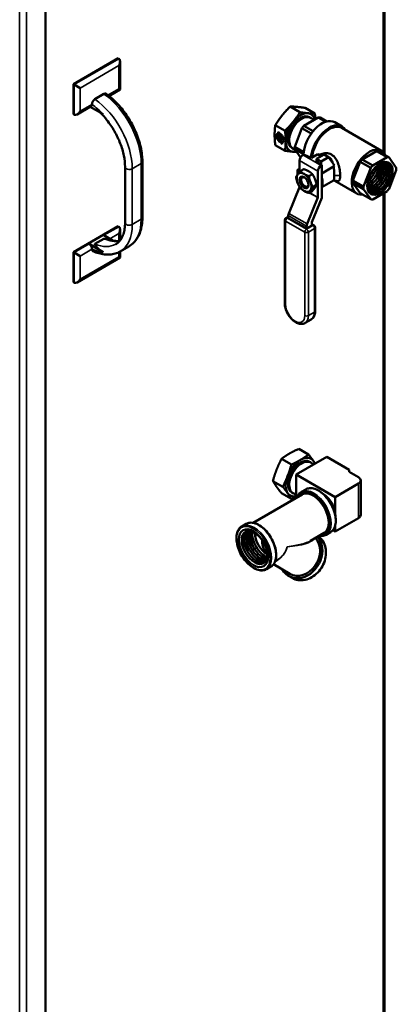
# Model space of a CAD drawing. Header units: inches. Extents: x 1 to 203, y 4 to 128.
# Tile 54 of 66: x 164 to 173, y 64 to 87. Entities that reach past the tile are written whole.
import ezdxf

# ---------------------------------------------------------------- set-up
doc = ezdxf.new("R2010")
doc.units = ezdxf.units.IN
doc.header["$LTSCALE"] = 6
doc.header["$MEASUREMENT"] = 0
doc.layers.add('Visible (ANSI)', color=7, linetype='Continuous', lineweight=50)
doc.layers.add('Visible Narrow (ANSI)', color=7, linetype='Continuous', lineweight=35)

msp = doc.modelspace()

# ---------------------------------------------------------------- linework, layer by layer
at = {"layer": 'Visible (ANSI)'}
for p, q in [((172.475, 103.833), (172.475, 83.894)), ((164.435, 40.061), (164.435, 99.053)), ((166.158, 86.151), (165.097, 85.538)), ((166.176, 86.14), (166.158, 86.151)), ((166.205, 86.076), (166.205, 85.409)), ((165.115, 85.528), (165.097, 85.538)), ((165.097, 85.538), (165.097, 84.824)), ((165.256, 85.446), (165.115, 85.528)), ((166.205, 85.409), (165.942, 85.257)), ((166.176, 85.426), (166.205, 85.409)), ((165.61, 85.182), (165.822, 85.305)), ((165.519, 85.013), (165.186, 84.821)), ((165.802, 84.825), (165.498, 85.001)), ((165.539, 85.058), (165.539, 85.059)), ((170.471, 84.872), (170.238, 85.007)), ((170.824, 84.841), (170.592, 84.975)), ((165.115, 84.814), (165.097, 84.824)), ((170.562, 84.553), (170.904, 84.75)), ((170.722, 84.741), (170.695, 84.756)), ((170.799, 84.69), (170.725, 84.736)), ((170.904, 84.75), (171.082, 84.647)), ((171.107, 84.655), (170.949, 84.746)), ((170.117, 84.433), (169.885, 84.567)), ((170.346, 84.056), (170.517, 84.497)), ((170.517, 84.497), (170.738, 84.369)), ((170.782, 84.426), (170.562, 84.553)), ((171.295, 84.635), (171.472, 84.533)), ((171.466, 84.503), (172.406, 83.96)), ((169.935, 84.306), (169.936, 84.307)), ((170.005, 84.225), (169.935, 84.306)), ((169.935, 84.306), (169.935, 84.259)), ((169.935, 84.259), (170.005, 84.177)), ((170.006, 84.225), (169.936, 84.307)), ((169.955, 84.411), (169.993, 84.366)), ((169.955, 84.373), (169.955, 84.411)), ((169.955, 84.373), (169.957, 84.374)), ((169.957, 84.374), (169.957, 84.409)), ((169.963, 84.391), (169.964, 84.392)), ((170.051, 84.288), (169.963, 84.391)), ((169.963, 84.391), (169.963, 84.344)), ((169.963, 84.344), (170.051, 84.241)), ((169.963, 84.334), (169.964, 84.335)), ((170.019, 84.269), (169.963, 84.334)), ((169.963, 84.334), (169.963, 84.297)), ((170.053, 84.289), (169.964, 84.392)), ((170.02, 84.269), (169.964, 84.335)), ((169.974, 84.271), (170.004, 84.235)), ((170.005, 84.225), (170.006, 84.225)), ((170.005, 84.177), (170.005, 84.225)), ((170.006, 84.178), (170.006, 84.225)), ((170.016, 84.23), (170.017, 84.231)), ((170.019, 84.269), (170.02, 84.269)), ((170.019, 84.237), (170.019, 84.269)), ((170.02, 84.238), (170.02, 84.269)), ((170.051, 84.288), (170.053, 84.289)), ((170.051, 84.241), (170.051, 84.288)), ((170.051, 84.241), (170.053, 84.242)), ((170.053, 84.242), (170.053, 84.289)), ((170.117, 83.961), (169.885, 84.095)), ((170.005, 84.177), (170.006, 84.178)), ((170.009, 84.162), (170.01, 84.163)), ((170.047, 84.117), (170.009, 84.162)), ((170.047, 84.12), (170.01, 84.163)), ((170.039, 84.185), (170.012, 84.216)), ((170.012, 84.216), (170.014, 84.216)), ((170.012, 84.216), (170.012, 84.168)), ((170.012, 84.168), (170.039, 84.137)), ((170.04, 84.186), (170.014, 84.216)), ((170.039, 84.185), (170.04, 84.186)), ((170.039, 84.137), (170.039, 84.185)), ((170.039, 84.137), (170.04, 84.138)), ((170.04, 84.138), (170.04, 84.186)), ((170.047, 84.155), (170.048, 84.156)), ((170.047, 84.155), (170.047, 84.117)), ((170.302, 84.014), (170.275, 84.029)), ((170.351, 83.99), (170.308, 84.013)), ((170.558, 83.934), (170.346, 84.056)), ((170.484, 83.8), (170.346, 83.996)), ((170.346, 83.996), (170.553, 83.877)), ((170.54, 83.86), (170.554, 83.868)), ((170.554, 83.868), (170.746, 83.79)), ((170.746, 83.79), (170.898, 83.878)), ((170.862, 83.769), (171.042, 83.873)), ((170.862, 83.769), (170.862, 83.721)), ((170.971, 83.706), (170.862, 83.769)), ((170.898, 83.878), (170.975, 83.834)), ((171.151, 83.81), (170.971, 83.706)), ((171.042, 83.873), (171.151, 83.81)), ((171.151, 83.81), (171.289, 83.614)), ((171.943, 83.756), (172.284, 83.953)), ((172.197, 83.609), (171.943, 83.756)), ((172.539, 83.806), (172.197, 83.609)), ((172.284, 83.953), (172.539, 83.806)), ((172.584, 83.802), (172.329, 83.949)), ((172.755, 83.559), (172.584, 83.802)), ((166.323, 83.576), (166.323, 82.254)), ((166.735, 82.377), (166.735, 83.699)), ((170.41, 83.508), (170.462, 83.538)), ((170.462, 83.456), (170.462, 83.725)), ((170.479, 83.476), (170.564, 83.525)), ((170.862, 83.732), (170.855, 83.728)), ((170.855, 83.728), (170.989, 83.617)), ((170.971, 83.706), (170.971, 83.632)), ((170.975, 83.609), (170.989, 83.617)), ((170.989, 82.843), (170.989, 83.617)), ((170.989, 83.422), (171.269, 83.584)), ((171.727, 83.259), (171.898, 83.7)), ((171.898, 83.7), (172.152, 83.553)), ((172.152, 83.553), (171.981, 83.112)), ((170.41, 83.508), (170.462, 83.478)), ((170.41, 83.389), (170.41, 83.508)), ((170.53, 83.348), (170.53, 83.348)), ((170.68, 83.36), (170.765, 83.409)), ((170.897, 82.854), (170.897, 83.474)), ((172.584, 83.059), (172.755, 83.499)), ((170.204, 82.476), (170.461, 83.1)), ((170.498, 83.271), (170.498, 83.283)), ((170.585, 83.12), (170.602, 83.11)), ((170.78, 83.101), (170.865, 83.15)), ((170.989, 83.098), (171.265, 83.257)), ((171.295, 83.249), (171.821, 82.946)), ((171.981, 83.112), (171.727, 83.259)), ((171.727, 83.199), (171.981, 83.052)), ((171.898, 82.956), (171.727, 83.199)), ((171.981, 83.052), (172.152, 82.809)), ((170.639, 82.225), (170.896, 82.849)), ((170.68, 82.958), (170.765, 83.007)), ((170.989, 82.843), (170.754, 82.271)), ((172.152, 82.809), (171.898, 82.956)), ((172.197, 82.805), (172.539, 83.003)), ((172.475, 82.966), (172.475, 45.046)), ((170.142, 82.369), (170.193, 82.399)), ((170.193, 82.366), (170.193, 82.422)), ((170.628, 82.115), (170.193, 82.366)), ((166.158, 82.17), (165.097, 81.558)), ((166.176, 82.16), (166.158, 82.17)), ((170.112, 80.343), (170.112, 82.317)), ((170.753, 82.187), (170.628, 82.115)), ((170.628, 82.115), (170.628, 82.171)), ((170.753, 82.266), (170.753, 82.187)), ((170.804, 82.19), (170.753, 82.22)), ((170.834, 80.164), (170.834, 82.138)), ((166.044, 81.828), (165.822, 81.956)), ((166.205, 82.095), (166.205, 81.834)), ((165.469, 81.752), (165.802, 81.559)), ((165.61, 81.752), (165.822, 81.874)), ((166.204, 81.573), (166.416, 81.695)), ((165.115, 81.548), (165.097, 81.558)), ((165.097, 81.558), (165.097, 80.843)), ((165.256, 81.466), (165.115, 81.548)), ((166.205, 81.429), (165.186, 80.84)), ((165.539, 81.629), (165.539, 81.629)), ((166.176, 81.445), (166.205, 81.429)), ((166.205, 81.573), (166.205, 81.429)), ((165.115, 80.833), (165.097, 80.843)), ((170.591, 79.88), (170.737, 79.964)), ((170.675, 76.762), (170.443, 76.896)), ((170.267, 76.526), (170.034, 76.661)), ((170.379, 76.289), (171.108, 76.709)), ((170.722, 76.576), (170.695, 76.591)), ((170.794, 76.528), (170.725, 76.571)), ((171.108, 76.709), (171.638, 76.403)), ((170.379, 75.734), (170.379, 76.289)), ((171.306, 75.754), (170.379, 76.289)), ((171.638, 76.403), (171.638, 76.352)), ((171.638, 76.352), (171.857, 76.226)), ((170.063, 76), (169.83, 76.135)), ((171.857, 76.073), (171.306, 75.754)), ((171.912, 75.333), (171.912, 76.149)), ((170.267, 75.71), (170.034, 75.844)), ((170.302, 75.849), (170.275, 75.864)), ((170.379, 75.81), (170.308, 75.848)), ((170.609, 75.936), (170.505, 75.876)), ((170.52, 75.815), (169.358, 75.144)), ((171.306, 75.339), (171.306, 75.754)), ((171.857, 75.256), (171.306, 74.938)), ((169.195, 75.119), (169.091, 75.06)), ((171.045, 74.906), (170.722, 74.719)), ((171.194, 74.923), (171.09, 74.863)), ((171.306, 74.938), (171.25, 74.97)), ((171.306, 74.938), (171.306, 75.077)), ((169.949, 74.273), (169.883, 74.235)), ((169.78, 74.106), (169.676, 74.046)), ((170.232, 73.937), (169.843, 74.162)), ((170.286, 73.837), (170.202, 73.885))]:
    msp.add_line(p, q, dxfattribs=at)
for centre, start, end in [((170.172, 82.317), 120, 180), ((170.774, 82.138), 0, 60)]:
    msp.add_arc(centre, 0.06, start, end, dxfattribs=at)
for centre, major_axis, ratio, start_param, end_param in [((166.105, 86.018), (-0.071, -0.122), 0.57735, 1.570796, 3.141593), ((165.469, 85.099), (0.05, -0.0866), 0.57735, 0, 0.785398), ((165.186, 84.936), (0.071, 0.122), 0.57735, 3.141593, 4.712389), ((170.485, 84.393), (-0.21, -0.364), 0.57735, 3.141593, 6.283185), ((170.512, 84.377), (-0.21, -0.364), 0.57735, 3.018191, 6.406587), ((170.512, 84.377), (-0.209, -0.362), 0.57735, 3.119515, 6.305263), ((170.485, 84.393), (0.25, 0.433), 0.57735, 0.261799, 1.308997), ((170.988, 84.103), (0.308, 0.533), 0.57735, 0, 2.325702), ((170.485, 84.393), (0.25, 0.433), 0.57735, 5.78575, 6.544985), ((170.733, 84.25), (0.274, 0.475), 0.57735, 0.194644, 0.328955), ((170.485, 84.393), (0.25, 0.433), 0.57735, 1.308997, 2.356194), ((170.733, 84.25), (-0.274, -0.475), 0.57735, 4.383434, 4.517745), ((171.164, 84.001), (0.308, 0.533), 0.57735, 5.971843, 8.548394), ((171.164, 84.001), (0.299, 0.518), 0.57735, 6.080397, 8.568952), ((171.173, 83.996), (0.293, 0.507), 0.57735, 0, 2.270045), ((170.001, 84.264), (-0.06, 0.104), 0.57735, 6.070206, 8.731303), ((170.003, 84.265), (-0.06, 0.104), 0.57735, 0.011785, 2.448117), ((169.983, 84.286), (0.014, -0.0242), 0.57735, 3.926991, 5.026548), ((170.001, 84.264), (0.06, -0.104), 0.57735, 6.070206, 8.731303), ((170.009, 84.243), (0.007, -0.0121), 0.57735, 5.026548, 7.068583), ((170.01, 84.243), (0.007, -0.0121), 0.57735, 0, 0.785398), ((170.003, 84.265), (0.06, -0.104), 0.57735, 6.070206, 6.2714), ((170.485, 84.393), (-0.25, -0.433), 0.57735, 5.497787, 6.544985), ((170.733, 84.25), (-0.274, -0.475), 0.57735, 5.430632, 5.564942), ((172.114, 83.453), (0.293, 0.507), 0.57735, 5.876842, 9.831121), ((170.485, 84.393), (-0.25, -0.433), 0.57735, 0.261799, 0.493914), ((170.54, 83.77), (0.055, 0.0953), 0.57735, 0.785398, 2.356194), ((171.062, 84.06), (0.177, 0.307), 0.57735, 4.459858, 4.459865), ((171.064, 84.058), (0.177, 0.307), 0.57735, 4.46056, 4.460567), ((171.113, 84.03), (0.176, 0.305), 0.57735, 4.460023, 4.460029), ((171.115, 84.029), (0.176, 0.305), 0.57735, 4.459305, 4.459312), ((171.164, 84.001), (-0.174, -0.301), 0.57735, 1.281987, 1.282014), ((171.202, 83.979), (-0.147, -0.255), 0.57735, 1.216086, 1.216111), ((172.114, 83.453), (-0.274, -0.475), 0.57735, 4.383434, 4.517745), ((172.114, 83.453), (0.274, 0.475), 0.57735, 0.194644, 0.328955), ((172.368, 83.306), (0.274, 0.475), 0.57735, 0.194644, 0.328955), ((170.975, 83.519), (0.055, 0.0953), 0.57735, 0.785398, 2.356194), ((172.14, 83.438), (0.18, 0.311), 0.57735, 3.636353, 5.788425), ((172.138, 83.439), (0.18, 0.311), 0.57735, 3.643901, 5.780877), ((172.089, 83.467), (0.179, 0.309), 0.57735, 3.84188, 5.582898), ((172.087, 83.468), (0.179, 0.309), 0.57735, 3.850186, 5.574592), ((172.332, 83.327), (-0.193, -0.335), 0.57735, 5.772601, 9.935362), ((172.366, 83.307), (-0.212, -0.368), 0.57735, 5.699478, 10.008486), ((172.36, 83.31), (0.209, 0.362), 0.57735, 2.569556, 6.855222), ((172.19, 83.408), (-0.181, -0.313), 0.57735, 0.306168, 2.835425), ((172.188, 83.41), (-0.181, -0.313), 0.57735, 0.31279, 2.828803), ((172.039, 83.496), (0.177, 0.307), 0.57735, 4.083032, 5.341746), ((172.037, 83.497), (0.177, 0.307), 0.57735, 4.093618, 5.33116), ((172.239, 83.38), (-0.182, -0.315), 0.57735, 0.13123, 3.010363), ((172.291, 83.35), (-0.183, -0.317), 0.57735, 6.137846, 9.570117), ((172.241, 83.379), (-0.182, -0.315), 0.57735, 0.123677, 3.017916), ((172.289, 83.351), (-0.183, -0.317), 0.57735, 6.266342, 9.441621), ((172.368, 83.306), (-0.274, -0.475), 0.57735, 4.383434, 4.517745), ((172.364, 83.308), (-0.213, -0.369), 0.57735, 0.334395, 2.807198), ((172.368, 83.306), (0.274, 0.475), 0.57735, 5.430632, 5.564942), ((170.567, 83.21), (-0.123, 0.213), 0.57735, 0.261799, 1.308997), ((170.567, 83.21), (-0.123, 0.213), 0.57735, 5.497787, 6.544985), ((170.585, 83.22), (-0.062, 0.107), 0.57735, 5.432416, 10.275547), ((170.606, 83.233), (-0.077, 0.133), 0.57735, 0.263034, 0.417077), ((170.59, 83.223), (-0.059, 0.126), 0.515811, 6.280966, 6.283185), ((170.567, 83.21), (-0.123, 0.213), 0.57735, 4.45059, 5.497787), ((170.79, 83.338), (0.154, -0.266), 0.57735, 0.373119, 1.197678), ((171.988, 83.525), (0.176, 0.305), 0.57735, 4.465758, 4.95902), ((171.986, 83.526), (0.176, 0.305), 0.57735, 4.492234, 4.932544), ((170.567, 83.21), (0.123, -0.213), 0.57735, 4.45059, 5.497787), ((170.455, 83.101), (-0.005, -0.00866), 0.57735, 1.79893, 1.97205), ((170.567, 83.21), (0.123, -0.213), 0.57735, 0.261799, 1.308997), ((172.114, 83.453), (-0.274, -0.475), 0.57735, 5.430632, 5.564942), ((172.368, 83.306), (-0.274, -0.475), 0.57735, 5.430632, 5.564942), ((172.368, 83.306), (0.274, 0.475), 0.57735, 4.383434, 4.517745), ((170.567, 83.21), (0.123, -0.213), 0.57735, 5.497787, 6.544985), ((170.89, 82.85), (-0.005, -0.00866), 0.57735, 1.79893, 2.356194), ((172.368, 83.306), (-0.274, -0.475), 0.57735, 0.194644, 0.328955), ((170.27, 82.467), (0.055, 0.0953), 0.57735, 1.79893, 2.356194), ((166.105, 82.037), (-0.071, -0.122), 0.57735, 1.570796, 3.141593), ((170.705, 82.216), (0.055, 0.0953), 0.57735, 1.79893, 2.356194), ((170.76, 82.271), (0.005, 0.00866), 0.57735, 1.79893, 2.356194), ((165.469, 81.67), (0.05, -0.0866), 0.57735, 0.785398, 2.356194), ((165.186, 80.956), (-0.071, -0.122), 0.57735, 0, 1.570796), ((170.485, 76.228), (-0.21, -0.364), 0.57735, 3.141593, 6.283185), ((170.485, 76.228), (0.25, 0.433), 0.57735, 0.785398, 1.832596), ((170.512, 76.212), (-0.21, -0.364), 0.57735, 3.018191, 6.406587), ((170.512, 76.212), (-0.209, -0.362), 0.57735, 3.119515, 6.305263), ((170.485, 76.228), (0.25, 0.433), 0.57735, 6.021386, 7.068583), ((170.485, 76.228), (0.25, 0.433), 0.57735, 5.80248, 6.021386), ((170.485, 76.228), (-0.25, -0.433), 0.57735, 4.974188, 6.021386), ((171.725, 76.149), (0.187, 0), 0.57735, 5.497787, 7.068583), ((170.485, 76.228), (-0.25, -0.433), 0.57735, 6.021386, 6.763891), ((170.782, 75.361), (0.263, -0.455), 0.57735, 0, 3.141593), ((171.031, 75.504), (0.193, -0.335), 0.57735, 0.772111, 2.369482), ((171.725, 75.333), (0.187, 0), 0.57735, 5.497787, 6.283185), ((169.444, 74.588), (0.215, -0.372), 0.57735, 3.258748, 6.16603), ((169.494, 74.616), (0.215, -0.372), 0.57735, 3.377551, 6.047227), ((169.544, 74.645), (0.215, -0.372), 0.57735, 3.499871, 5.924907), ((169.594, 74.674), (-0.215, 0.372), 0.57735, 0.486517, 2.655076), ((169.644, 74.703), (-0.215, 0.372), 0.57735, 0.624186, 2.517406), ((169.698, 74.735), (-0.21, 0.364), 0.57735, 0.790478, 2.351115), ((170.495, 74.392), (-0.293, -0.507), 0.816497, 5.826311, 9.151492), ((170.495, 74.392), (-0.263, -0.455), 0.816497, 0, 2.909327), ((170.375, 74.461), (0.141, 0.243), 0.816497, 1.691151, 1.691182), ((170.375, 74.461), (0.141, 0.243), 0.816497, 5.897804, 5.897809)]:
    msp.add_ellipse(centre, major_axis=major_axis, ratio=ratio, start_param=start_param, end_param=end_param, dxfattribs=at)
for centre, major_axis in [((172.368, 83.306), (-0.213, -0.369)), ((170.567, 83.21), (0.077, -0.133)), ((169.368, 74.544), (0.245, -0.425)), ((169.393, 74.559), (0.215, -0.372))]:
    msp.add_ellipse(centre, major_axis=major_axis, ratio=0.57735, dxfattribs=at)
for points, knots in [([(165.539, 85.059), (165.539, 85.069), (165.541, 85.082), (165.548, 85.105), (165.554, 85.118), (165.566, 85.14), (165.575, 85.152), (165.591, 85.169), (165.601, 85.177), (165.61, 85.182)], [-0.3773519, -0.3773519, -0.3773519, -0.3773519, -0.2824988, -0.2824988, -0.187997, -0.187997, -0.0938595, -0.0938595, 0, 0, 0, 0]), ([(165.822, 85.305), (165.831, 85.31), (165.841, 85.313), (165.857, 85.315), (165.866, 85.313), (165.873, 85.309), (165.874, 85.308), (165.874, 85.308)], [-1.5097441, -1.5097441, -1.5097441, -1.5097441, -1.4158845, -1.4158845, -1.3217471, -1.3217471, -1.3091614, -1.3091614, -1.3091614, -1.3091614]), ([(165.874, 85.308), (165.97, 85.241), (166.062, 85.159), (166.235, 84.974), (166.316, 84.87), (166.46, 84.649), (166.523, 84.532), (166.626, 84.292), (166.667, 84.169), (166.721, 83.928), (166.735, 83.81), (166.735, 83.699)], [0.109939, 0.109939, 0.109939, 0.109939, 0.402111, 0.402111, 0.694282, 0.694282, 0.986453, 0.986453, 1.278625, 1.278625, 1.570796, 1.570796, 1.570796, 1.570796]), ([(165.736, 84.863), (165.791, 84.81), (165.844, 84.751), (165.959, 84.606), (166.019, 84.517), (166.125, 84.33), (166.172, 84.233), (166.247, 84.038), (166.275, 83.94), (166.314, 83.751), (166.323, 83.66), (166.323, 83.576)], [0.335415, 0.335415, 0.335415, 0.335415, 0.534083, 0.534083, 0.793261, 0.793261, 1.05244, 1.05244, 1.311618, 1.311618, 1.570796, 1.570796, 1.570796, 1.570796]), ([(170.933, 83.858), (170.945, 83.866), (170.958, 83.873), (170.972, 83.88), (171.008, 83.896), (171.049, 83.905), (171.092, 83.904), (171.135, 83.903), (171.179, 83.892), (171.218, 83.87), (171.256, 83.847), (171.29, 83.814), (171.316, 83.775), (171.342, 83.736), (171.363, 83.691), (171.379, 83.644), (171.394, 83.598), (171.406, 83.549), (171.413, 83.502), (171.421, 83.455), (171.425, 83.41), (171.425, 83.372)], [-0.3984733, -0.3984733, -0.3984733, -0.3984733, -0.375, -0.375, -0.375, -0.3125, -0.3125, -0.3125, -0.25, -0.25, -0.25, -0.1875, -0.1875, -0.1875, -0.125, -0.125, -0.125, -0.0625, -0.0625, -0.0625, 0, 0, 0, 0]), ([(171.252, 83.666), (171.25, 83.674), (171.247, 83.682), (171.239, 83.707), (171.231, 83.724), (171.22, 83.743), (171.218, 83.748), (171.208, 83.762), (171.2, 83.772), (171.182, 83.789), (171.173, 83.796), (171.16, 83.804), (171.156, 83.806), (171.152, 83.808)], [0.0865748, 0.0865748, 0.0865748, 0.0865748, 0.1556779, 0.1556779, 0.3087572, 0.3087572, 0.3523304, 0.3523304, 0.4684821, 0.4684821, 0.5759062, 0.5759062, 0.6152579, 0.6152579, 0.6152579, 0.6152579]), ([(171.283, 83.372), (171.283, 83.374), (171.283, 83.376), (171.283, 83.391), (171.283, 83.404), (171.282, 83.431), (171.282, 83.445), (171.281, 83.463), (171.281, 83.468), (171.279, 83.492), (171.278, 83.51), (171.274, 83.547), (171.272, 83.566), (171.269, 83.584)], [1.9596019, 1.9596019, 1.9596019, 1.9596019, 1.9777659, 1.9777659, 2.0990956, 2.0990956, 2.2096413, 2.2096413, 2.2512433, 2.2512433, 2.3980834, 2.3980834, 2.5485569, 2.5485569, 2.5485569, 2.5485569]), ([(170.531, 83.348), (170.526, 83.346), (170.522, 83.343), (170.518, 83.34), (170.514, 83.336), (170.51, 83.331), (170.507, 83.325), (170.504, 83.319), (170.502, 83.313), (170.5, 83.306), (170.499, 83.299), (170.498, 83.291), (170.498, 83.283), (170.498, 83.283), (170.498, 83.283), (170.498, 83.283)], [0.0142598, 0.0142598, 0.0142598, 0.0142598, 0.125, 0.125, 0.125, 0.25, 0.25, 0.25, 0.375, 0.375, 0.375, 0.5, 0.5, 0.5, 0.5003362, 0.5003362, 0.5003362, 0.5003362]), ([(170.505, 83.336), (170.505, 83.336), (170.506, 83.337), (170.51, 83.344), (170.515, 83.348), (170.522, 83.349)], [1.1023548, 1.1023548, 1.1023548, 1.1023548, 1.1070551, 1.1070551, 1.2254741, 1.2254741, 1.2254741, 1.2254741]), ([(171.265, 83.257), (171.268, 83.26), (171.271, 83.264), (171.276, 83.275), (171.278, 83.281), (171.279, 83.291), (171.28, 83.293), (171.281, 83.304), (171.282, 83.313), (171.283, 83.329), (171.283, 83.335), (171.283, 83.35), (171.283, 83.361), (171.283, 83.372)], [1.2826001, 1.2826001, 1.2826001, 1.2826001, 1.4559222, 1.4559222, 1.6121691, 1.6121691, 1.6472344, 1.6472344, 1.7840312, 1.7840312, 1.8489459, 1.8489459, 1.9596019, 1.9596019, 1.9596019, 1.9596019]), ([(171.425, 83.372), (171.425, 83.334), (171.421, 83.303), (171.413, 83.281), (171.406, 83.26), (171.394, 83.247), (171.378, 83.242), (171.371, 83.24), (171.362, 83.24), (171.352, 83.241)], [-1, -1, -1, -1, -0.9375, -0.9375, -0.9375, -0.875, -0.875, -0.875, -0.8442769, -0.8442769, -0.8442769, -0.8442769]), ([(170.602, 83.11), (170.614, 83.103), (170.627, 83.098), (170.649, 83.097), (170.659, 83.1), (170.667, 83.105)], [1.7270004, 1.7270004, 1.7270004, 1.7270004, 1.8652294, 1.8652294, 1.997534, 1.997534, 1.997534, 1.997534]), ([(170.662, 83.096), (170.66, 83.096), (170.658, 83.096), (170.653, 83.097), (170.651, 83.098), (170.649, 83.098)], [0.40706197, 0.40706197, 0.40706197, 0.40706197, 0.43845737, 0.43845737, 0.4632912, 0.4632912, 0.4632912, 0.4632912]), ([(166.735, 82.377), (166.735, 82.317), (166.731, 82.258), (166.715, 82.147), (166.702, 82.093), (166.668, 81.993), (166.647, 81.945), (166.595, 81.858), (166.565, 81.819), (166.496, 81.749), (166.458, 81.719), (166.416, 81.695)], [1.5707963, 1.5707963, 1.5707963, 1.5707963, 1.727876, 1.727876, 1.8849556, 1.8849556, 2.0420352, 2.0420352, 2.1991149, 2.1991149, 2.3561945, 2.3561945, 2.3561945, 2.3561945]), ([(166.323, 82.254), (166.323, 82.203), (166.32, 82.155), (166.306, 82.064), (166.296, 82.022), (166.271, 81.946), (166.255, 81.912), (166.219, 81.851), (166.199, 81.824), (166.154, 81.78), (166.13, 81.761), (166.104, 81.746)], [1.5707963, 1.5707963, 1.5707963, 1.5707963, 1.727876, 1.727876, 1.8849556, 1.8849556, 2.0420352, 2.0420352, 2.1991149, 2.1991149, 2.3561945, 2.3561945, 2.3561945, 2.3561945]), ([(165.802, 81.559), (165.739, 81.595), (165.679, 81.646), (165.632, 81.699), (165.626, 81.707), (165.614, 81.722), (165.609, 81.73), (165.606, 81.741), (165.605, 81.744), (165.606, 81.748), (165.607, 81.749), (165.608, 81.75), (165.609, 81.751), (165.61, 81.752)], [0.6146963, 0.6146963, 0.6146963, 0.6146963, 1.2925107, 1.2925107, 1.3961262, 1.3961262, 1.4997418, 1.4997418, 1.5382303, 1.5382303, 1.5495928, 1.5495928, 1.5590631, 1.5590631, 1.5590631, 1.5590631]), ([(165.822, 81.874), (165.823, 81.875), (165.824, 81.875), (165.827, 81.876), (165.828, 81.876), (165.835, 81.877), (165.841, 81.877), (165.859, 81.875), (165.873, 81.872), (165.9, 81.865), (165.914, 81.861), (165.933, 81.855), (165.94, 81.853), (165.948, 81.851)], [1.5590631, 1.5590631, 1.5590631, 1.5590631, 1.5685333, 1.5685333, 1.5798959, 1.5798959, 1.6183844, 1.6183844, 1.7219999, 1.7219999, 1.8256155, 1.8256155, 1.8881842, 1.8881842, 1.8881842, 1.8881842]), ([(166.199, 81.827), (166.196, 81.826), (166.193, 81.826), (166.166, 81.822), (166.141, 81.82), (166.09, 81.822), (166.063, 81.824), (166.007, 81.834), (165.978, 81.841), (165.948, 81.851)], [2.5673003, 2.5673003, 2.5673003, 2.5673003, 2.5819763, 2.5819763, 2.6948672, 2.6948672, 2.8077581, 2.8077581, 2.920649, 2.920649, 2.920649, 2.920649]), ([(165.563, 81.581), (165.562, 81.581), (165.561, 81.582), (165.554, 81.586), (165.548, 81.593), (165.541, 81.608), (165.539, 81.618), (165.539, 81.629)], [-1.3365905, -1.3365905, -1.3365905, -1.3365905, -1.3217471, -1.3217471, -1.2272452, -1.2272452, -1.1323921, -1.1323921, -1.1323921, -1.1323921]), ([(166.204, 81.573), (166.168, 81.552), (166.129, 81.535), (166.049, 81.511), (166.007, 81.503), (165.921, 81.497), (165.877, 81.498), (165.789, 81.508), (165.744, 81.518), (165.654, 81.544), (165.608, 81.56), (165.563, 81.581)], [2.3561945, 2.3561945, 2.3561945, 2.3561945, 2.4914106, 2.4914106, 2.6266268, 2.6266268, 2.7618429, 2.7618429, 2.8970591, 2.8970591, 3.0322753, 3.0322753, 3.0322753, 3.0322753]), ([(170.112, 80.343), (170.112, 80.306), (170.117, 80.268), (170.137, 80.192), (170.152, 80.154), (170.189, 80.081), (170.211, 80.047), (170.261, 79.984), (170.288, 79.955), (170.347, 79.907), (170.379, 79.888), (170.443, 79.862), (170.476, 79.855), (170.536, 79.858), (170.563, 79.865), (170.589, 79.878), (170.59, 79.879), (170.591, 79.88)], [0, 0, 0, 0, 0.345677, 0.345677, 0.690752, 0.690752, 1.032642, 1.032642, 1.375521, 1.375521, 1.722266, 1.722266, 2.059805, 2.059805, 2.342866, 2.342866, 2.356194, 2.356194, 2.356194, 2.356194]), ([(170.834, 80.164), (170.834, 80.147), (170.833, 80.131), (170.828, 80.1), (170.824, 80.084), (170.815, 80.055), (170.808, 80.041), (170.793, 80.015), (170.784, 80.003), (170.762, 79.981), (170.75, 79.972), (170.737, 79.964)], [3.1415927, 3.1415927, 3.1415927, 3.1415927, 3.2986723, 3.2986723, 3.4557519, 3.4557519, 3.6128316, 3.6128316, 3.7699112, 3.7699112, 3.9269908, 3.9269908, 3.9269908, 3.9269908]), ([(170.402, 75.747), (170.409, 75.767), (170.419, 75.786), (170.45, 75.834), (170.475, 75.859), (170.505, 75.876)], [1.9105624, 1.9105624, 1.9105624, 1.9105624, 2.0697064, 2.0697064, 2.3561945, 2.3561945, 2.3561945, 2.3561945]), ([(171.194, 74.923), (171.225, 74.941), (171.252, 74.967), (171.293, 75.033), (171.307, 75.074), (171.323, 75.166), (171.323, 75.218), (171.31, 75.328), (171.296, 75.385), (171.256, 75.5), (171.229, 75.557), (171.166, 75.664), (171.129, 75.715), (171.049, 75.805), (171.006, 75.844), (170.917, 75.908), (170.872, 75.932), (170.782, 75.962), (170.739, 75.968), (170.666, 75.961), (170.636, 75.951), (170.609, 75.936)], [0.785398, 0.785398, 0.785398, 0.785398, 1.083662, 1.083662, 1.395364, 1.395364, 1.720149, 1.720149, 2.046335, 2.046335, 2.37147, 2.37147, 2.696175, 2.696175, 3.021394, 3.021394, 3.347649, 3.347649, 3.67184, 3.67184, 3.926991, 3.926991, 3.926991, 3.926991]), ([(169.78, 74.106), (169.811, 74.124), (169.837, 74.15), (169.879, 74.217), (169.893, 74.257), (169.909, 74.35), (169.909, 74.402), (169.896, 74.511), (169.882, 74.569), (169.842, 74.683), (169.815, 74.74), (169.752, 74.847), (169.715, 74.898), (169.635, 74.988), (169.592, 75.028), (169.503, 75.091), (169.457, 75.115), (169.368, 75.146), (169.324, 75.151), (169.252, 75.144), (169.221, 75.135), (169.195, 75.119)], [0.785398, 0.785398, 0.785398, 0.785398, 1.083662, 1.083662, 1.395364, 1.395364, 1.720149, 1.720149, 2.046335, 2.046335, 2.37147, 2.37147, 2.696175, 2.696175, 3.021394, 3.021394, 3.347649, 3.347649, 3.67184, 3.67184, 3.926991, 3.926991, 3.926991, 3.926991]), ([(169.676, 74.046), (169.645, 74.028), (169.609, 74.018), (169.531, 74.016), (169.488, 74.024), (169.401, 74.056), (169.355, 74.082), (169.267, 74.148), (169.224, 74.189), (169.145, 74.281), (169.11, 74.333), (169.048, 74.441), (169.023, 74.498), (168.985, 74.613), (168.972, 74.67), (168.961, 74.778), (168.963, 74.83), (168.982, 74.922), (168.998, 74.963), (169.041, 75.023), (169.064, 75.044), (169.091, 75.06)], [5.497787, 5.497787, 5.497787, 5.497787, 5.796051, 5.796051, 6.107753, 6.107753, 6.432538, 6.432538, 6.758724, 6.758724, 7.083859, 7.083859, 7.408564, 7.408564, 7.733783, 7.733783, 8.060038, 8.060038, 8.384229, 8.384229, 8.63938, 8.63938, 8.63938, 8.63938]), ([(169.695, 74.427), (169.671, 74.446), (169.649, 74.469), (169.606, 74.535), (169.588, 74.582), (169.576, 74.649), (169.574, 74.673), (169.576, 74.707), (169.578, 74.718), (169.579, 74.728)], [8.9954651, 8.9954651, 8.9954651, 8.9954651, 9.2612772, 9.2612772, 9.636334, 9.636334, 9.8096308, 9.8096308, 9.8896527, 9.8896527, 9.8896527, 9.8896527]), ([(170.286, 73.837), (170.33, 73.811), (170.379, 73.794), (170.483, 73.779), (170.537, 73.781), (170.645, 73.804), (170.699, 73.825), (170.801, 73.883), (170.849, 73.921), (170.935, 74.009), (170.973, 74.06), (171.033, 74.17), (171.056, 74.229), (171.085, 74.348), (171.09, 74.409), (171.084, 74.526), (171.073, 74.583), (171.032, 74.685), (171.004, 74.732), (170.95, 74.791), (170.93, 74.81), (170.907, 74.826)], [1.570796, 1.570796, 1.570796, 1.570796, 1.885065, 1.885065, 2.201338, 2.201338, 2.521217, 2.521217, 2.843421, 2.843421, 3.166505, 3.166505, 3.489763, 3.489763, 3.812773, 3.812773, 4.134723, 4.134723, 4.45405, 4.45405, 4.62395, 4.62395, 4.62395, 4.62395]), ([(171.09, 74.863), (171.076, 74.855), (171.061, 74.848), (171.03, 74.839), (171.014, 74.836), (170.98, 74.833), (170.963, 74.833), (170.939, 74.836), (170.933, 74.837), (170.927, 74.838)], [5.4977871, 5.4977871, 5.4977871, 5.4977871, 5.6314752, 5.6314752, 5.7651633, 5.7651633, 5.8988515, 5.8988515, 5.9434192, 5.9434192, 5.9434192, 5.9434192])]:
    msp.add_open_spline(points, degree=3, knots=knots, dxfattribs=at)
for points, weights in [([(170.047, 84.795), (170.129, 84.897), (170.238, 85.007)], [1, 1.04314139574, 1.01001874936]), ([(170.238, 85.007), (170.319, 85.007), (170.401, 84.999)], [1.01001874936, 1.04314139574, 1]), ([(170.401, 84.999), (170.483, 84.992), (170.592, 84.975)], [1, 1.04314139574, 1.01001874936]), ([(169.885, 84.567), (169.965, 84.693), (170.047, 84.795)], [1.01001874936, 1.04314139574, 1]), ([(170.471, 84.872), (170.391, 84.746), (170.309, 84.644)], [1.01001874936, 1.04314139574, 1]), ([(170.662, 84.848), (170.58, 84.856), (170.471, 84.872)], [1, 1.04314139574, 1.01001874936]), ([(170.824, 84.841), (170.744, 84.841), (170.662, 84.848)], [1.01001874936, 1.04314139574, 1]), ([(170.836, 84.711), (170.832, 84.771), (170.824, 84.841)], [1.02398680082, 1.02685550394, 1.01001874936]), ([(169.87, 84.34), (169.87, 84.449), (169.885, 84.567)], [1, 1.04314139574, 1.01001874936]), ([(170.309, 84.644), (170.227, 84.542), (170.117, 84.433)], [1, 1.04314139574, 1.01001874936]), ([(169.885, 84.095), (169.87, 84.23), (169.87, 84.34)], [1.01001874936, 1.04314139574, 1]), ([(170.117, 84.433), (170.132, 84.298), (170.132, 84.188)], [1.01001874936, 1.04314139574, 1]), ([(170.132, 84.188), (170.132, 84.079), (170.117, 83.961)], [1, 1.04314139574, 1.01001874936]), ([(170.117, 83.961), (170.227, 83.944), (170.309, 83.937)], [1.01001874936, 1.04314139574, 1]), ([(170.309, 83.937), (170.351, 83.933), (170.392, 83.931)], [1, 1.02198394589, 1.02416435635]), ([(170.677, 83.474), (170.63, 83.501), (170.564, 83.525)], [1.85054789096, 1.85054789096, 1.71768453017]), ([(170.378, 83.333), (170.393, 83.364), (170.416, 83.397)], [1.71768453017, 1.85054789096, 1.85054789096]), ([(170.416, 83.196), (170.393, 83.256), (170.378, 83.333)], [1.85054789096, 1.85054789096, 1.71768453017]), ([(170.416, 83.397), (170.439, 83.43), (170.479, 83.476)], [1.85054789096, 1.85054789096, 1.71768453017]), ([(170.567, 83.41), (170.52, 83.437), (170.479, 83.476)], [1.85054789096, 1.85054789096, 1.71768453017]), ([(170.68, 83.36), (170.613, 83.384), (170.567, 83.41)], [1.71768453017, 1.85054789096, 1.85054789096]), ([(170.765, 83.409), (170.723, 83.447), (170.677, 83.474)], [1.71768453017, 1.85054789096, 1.85054789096]), ([(170.68, 83.36), (170.694, 83.283), (170.717, 83.223)], [1.71768453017, 1.85054789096, 1.85054789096]), ([(170.827, 83.287), (170.804, 83.347), (170.765, 83.409)], [1.85054789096, 1.85054789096, 1.71768453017]), ([(170.865, 83.15), (170.851, 83.227), (170.827, 83.287)], [1.71768453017, 1.85054789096, 1.85054789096]), ([(170.479, 83.074), (170.439, 83.136), (170.416, 83.196)], [1.71768453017, 1.85054789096, 1.85054789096]), ([(170.567, 83.009), (170.52, 83.036), (170.479, 83.074)], [1.85054789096, 1.85054789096, 1.71768453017]), ([(170.717, 83.223), (170.74, 83.163), (170.78, 83.101)], [1.85054789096, 1.85054789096, 1.71768453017]), ([(170.78, 83.101), (170.74, 83.055), (170.717, 83.022)], [1.71768453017, 1.85054789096, 1.85054789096]), ([(170.765, 83.007), (170.804, 83.053), (170.827, 83.086)], [1.71768453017, 1.85054789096, 1.85054789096]), ([(170.827, 83.086), (170.851, 83.119), (170.865, 83.15)], [1.85054789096, 1.85054789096, 1.71768453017]), ([(170.68, 82.958), (170.613, 82.982), (170.567, 83.009)], [1.71768453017, 1.85054789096, 1.85054789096]), ([(170.717, 83.022), (170.694, 82.989), (170.68, 82.958)], [1.85054789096, 1.85054789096, 1.71768453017]), ([(170.034, 76.661), (170.129, 76.732), (170.224, 76.787)], [1.01001874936, 1.04314139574, 1]), ([(170.224, 76.787), (170.319, 76.842), (170.443, 76.896)], [1, 1.04314139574, 1.01001874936]), ([(170.675, 76.762), (170.58, 76.691), (170.485, 76.636)], [1.01001874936, 1.04314139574, 1]), ([(170.792, 76.609), (170.744, 76.676), (170.675, 76.762)], [1, 1.04314139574, 1.01001874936]), ([(169.918, 76.406), (169.965, 76.528), (170.034, 76.661)], [1, 1.04314139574, 1.01001874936]), ([(170.267, 76.526), (170.227, 76.377), (170.179, 76.255)], [1.01001874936, 1.04314139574, 1]), ([(170.485, 76.636), (170.391, 76.581), (170.267, 76.526)], [1, 1.04314139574, 1.01001874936]), ([(170.831, 76.55), (170.813, 76.579), (170.792, 76.609)], [1.02301407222, 1.0185794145, 1]), ([(169.83, 76.135), (169.87, 76.284), (169.918, 76.406)], [1.01001874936, 1.04314139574, 1]), ([(169.918, 75.998), (169.87, 76.065), (169.83, 76.135)], [1, 1.04314139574, 1.01001874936]), ([(170.179, 76.255), (170.132, 76.133), (170.063, 76)], [1, 1.04314139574, 1.01001874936]), ([(170.034, 75.844), (169.965, 75.93), (169.918, 75.998)], [1.01001874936, 1.04314139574, 1]), ([(170.063, 76), (170.132, 75.914), (170.179, 75.847)], [1.01001874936, 1.04314139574, 1]), ([(170.179, 75.847), (170.227, 75.779), (170.267, 75.71)], [1, 1.04314139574, 1.01001874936]), ([(170.267, 75.71), (170.327, 75.737), (170.379, 75.763)], [1.01001874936, 1.02598423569, 1.02423093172])]:
    msp.add_rational_spline(points, weights, degree=2, dxfattribs=at)
for points in [[(171.269, 83.584), (171.276, 83.594), (171.282, 83.604), (171.289, 83.614)], [(170.499, 83.297), (170.499, 83.311), (170.501, 83.325), (170.505, 83.336)], [(171.352, 83.241), (171.321, 83.246), (171.29, 83.25), (171.259, 83.255)]]:
    msp.add_open_spline(points, degree=3, dxfattribs=at)
at = {"layer": 'Visible Narrow (ANSI)'}
for p, q in [((172.442, 83.933), (172.442, 103.787)), ((163.824, 39.833), (163.824, 98.761)), ((163.985, 98.793), (163.985, 39.801)), ((165.115, 85.528), (166.176, 86.14)), ((166.176, 85.977), (165.256, 85.446)), ((166.176, 85.426), (166.176, 85.977)), ((165.115, 84.814), (165.115, 85.528)), ((165.256, 85.446), (165.256, 84.895)), ((165.917, 85.277), (166.176, 85.426)), ((165.256, 84.895), (165.539, 85.058)), ((170.019, 84.237), (170.02, 84.238)), ((170.54, 83.86), (170.975, 83.609)), ((166.494, 83.535), (166.706, 83.658)), ((166.494, 83.535), (166.494, 82.213)), ((166.706, 82.336), (166.706, 83.658)), ((170.897, 83.474), (170.462, 83.725)), ((171.425, 83.372), (171.283, 83.372)), ((170.463, 83.099), (170.461, 83.1)), ((170.896, 82.849), (170.693, 82.966)), ((170.698, 82.969), (170.897, 82.854)), ((172.442, 44.999), (172.442, 82.946)), ((170.193, 82.378), (170.172, 82.366)), ((170.172, 82.366), (170.628, 82.103)), ((170.628, 82.171), (170.193, 82.422)), ((170.204, 82.476), (170.639, 82.225)), ((165.822, 81.956), (166.176, 82.16)), ((166.494, 82.213), (166.706, 82.336)), ((170.585, 82.029), (170.129, 82.293)), ((170.129, 82.293), (170.129, 80.318)), ((170.628, 82.103), (170.774, 82.187)), ((170.774, 82.187), (170.753, 82.199)), ((166.176, 81.997), (165.964, 81.874)), ((166.176, 81.823), (166.176, 81.997)), ((170.585, 80.055), (170.585, 82.029)), ((170.816, 82.114), (170.67, 82.029)), ((170.67, 82.029), (170.67, 80.055)), ((170.816, 80.139), (170.816, 82.114)), ((165.115, 81.548), (165.469, 81.752)), ((165.115, 80.833), (165.115, 81.548)), ((165.539, 81.629), (165.256, 81.466)), ((165.256, 81.466), (165.256, 80.915)), ((165.256, 80.915), (166.176, 81.445)), ((166.176, 81.445), (166.176, 81.557)), ((170.67, 80.055), (170.816, 80.139)), ((171.857, 75.256), (171.857, 76.073))]:
    msp.add_line(p, q, dxfattribs=at)
for centre, major_axis, ratio, start_param, end_param in [((165.504, 84.107), (0.7, -1.212), 0.57735, 0.785398, 2.248846), ((165.716, 84.229), (0.7, -1.212), 0.57735, 0.785398, 2.248846), ((165.433, 84.066), (0.65, -1.126), 0.57735, 1.942986, 2.240552), ((166.423, 83.576), (-0.1, 0), 0.57735, 0, 2.356194), ((166.635, 83.699), (0.1, 0), 0.57735, 5.497787, 6.283185), ((166.635, 82.377), (0.1, 0), 0.57735, 5.497787, 6.283185), ((170.172, 82.317), (0.03, 0.052), 0.57735, 0.785398, 2.356194), ((170.172, 82.317), (-0.03, 0.052), 0.57735, 5.497787, 6.283185), ((165.504, 82.785), (0.7, -1.212), 0.57735, 0, 0.785398), ((166.423, 82.254), (-0.1, 0), 0.57735, 0, 2.356194), ((165.716, 82.907), (0.7, -1.212), 0.57735, 0, 0.785398), ((170.172, 82.317), (-0.06, 0), 0.57735, 0, 0.785398), ((170.774, 82.138), (0.03, 0.052), 0.57735, 0, 0.785398), ((170.774, 82.138), (0.03, -0.052), 0.57735, 0.785398, 2.356194), ((170.774, 82.138), (0.06, 0), 0.57735, 5.497787, 6.283185), ((170.628, 82.054), (-0.03, -0.052), 0.57735, 3.926991, 5.497787), ((170.628, 82.054), (0.06, 0), 0.57735, 3.926991, 5.497787), ((170.628, 82.054), (-0.03, 0.052), 0.57735, 3.926991, 5.497787), ((165.504, 82.785), (0.6, -1.039), 0.57735, 5.623115, 6.283185), ((165.716, 82.907), (0.6, -1.039), 0.57735, 5.623115, 6.097476), ((165.433, 82.744), (0.65, -1.126), 0.57735, 5.613429, 5.910996), ((170.172, 80.343), (-0.06, 0), 0.57735, 0, 0.785398), ((170.357, 80.186), (0.161, -0.279), 0.57735, 3.926991, 7.068583), ((170.628, 80.079), (0.06, 0), 0.57735, 3.926991, 5.497787), ((170.4, 80.211), (0.191, -0.331), 0.57735, 0, 0.785398), ((170.546, 80.295), (0.191, -0.331), 0.57735, 0, 0.785398), ((170.774, 80.164), (0.06, 0), 0.57735, 5.497787, 6.283185), ((170.782, 75.361), (-0.282, 0.488), 0.57735, 2.770938, 6.65384), ((170.798, 75.369), (-0.292, 0.507), 0.57735, 3.141593, 6.283185), ((170.901, 75.429), (0.293, -0.507), 0.57735, 0, 3.141593), ((169.384, 74.553), (-0.292, 0.507), 0.57735, 3.141593, 6.283185), ((169.487, 74.613), (0.292, -0.507), 0.57735, 0, 3.141593), ((169.8, 74.793), (-0.994, 0.012), 0.227564, 1.956219, 3.040028), ((169.8, 74.793), (-1.004, -0.025), 0.238685, 1.943503, 2.728885), ((170.579, 74.343), (-0.293, -0.507), 0.816497, 0, 3.051565), ((169.8, 74.793), (0.007, -0.562), 0.711266, 0.269556, 1.171027), ((169.8, 74.793), (0.014, 0.563), 0.717187, 3.554867, 4.340263)]:
    msp.add_ellipse(centre, major_axis=major_axis, ratio=ratio, start_param=start_param, end_param=end_param, dxfattribs=at)
msp.add_ellipse((169.368, 74.544), major_axis=(0.282, -0.488), ratio=0.57735, dxfattribs=at)

doc.saveas('drawing.dxf')
